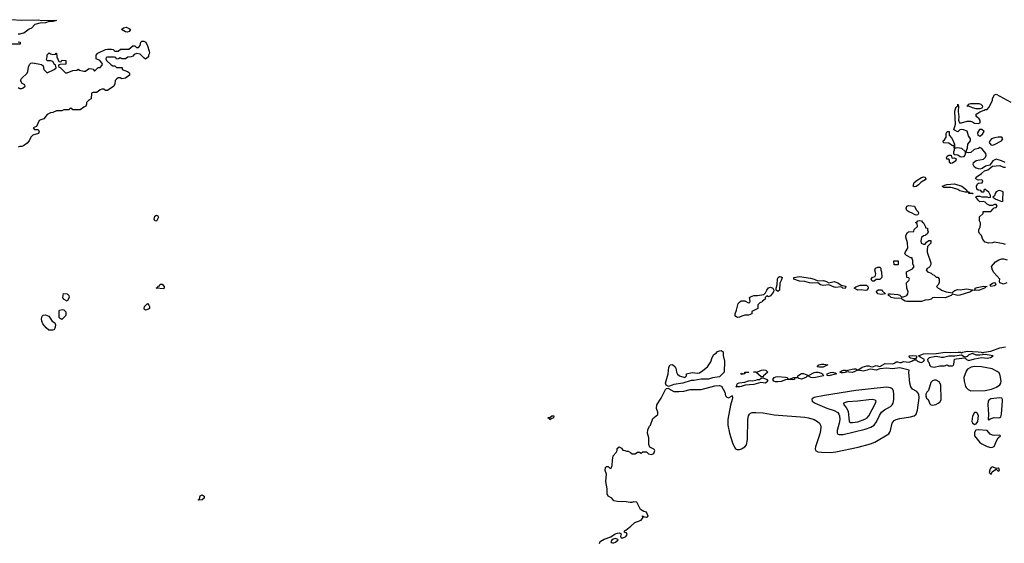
# Model space of a CAD drawing. Header units: inches. Extents: x 2386215 to 2556187, y 580866 to 760840.
# Tile 97 of 203: x 2455287 to 2466099, y 674032 to 679778. Entities that reach past the tile are written whole.
import ezdxf

# ---------------------------------------------------------------- set-up
doc = ezdxf.new("R2010")
doc.units = ezdxf.units.IN
doc.header["$MEASUREMENT"] = 0
doc.layers.add('C4657', color=7, linetype='Continuous')
doc.layers.add('C4667', color=7, linetype='Continuous')

msp = doc.modelspace()

# ---------------------------------------------------------------- linework, layer by layer
at = {"layer": 'C4657', "color": 5, "elevation": 80}
for points in [[(2455190, 679778), (2455310, 679772), (2455490, 679777), (2455530, 679770), (2455670, 679773), (2455692, 679770), (2455650, 679758), (2455610, 679758), (2455570, 679744), (2455510, 679739), (2455455, 679725), (2455415, 679685), (2455390, 679675), (2455331, 679629), (2455312, 679628), (2455290, 679618), (2455270, 679618)], [(2455270, 679534), (2455291, 679531), (2455294, 679510), (2455290, 679508), (2455191, 679509)], [(2455270, 679034), (2455290, 679022), (2455310, 679022), (2455326, 679030), (2455346, 679050), (2455342, 679062), (2455316, 679076), (2455295, 679110), (2455306, 679134), (2455370, 679192), (2455377, 679210), (2455383, 679257), (2455393, 679287), (2455410, 679301), (2455430, 679303), (2455527, 679287), (2455545, 679270), (2455552, 679230), (2455590, 679194), (2455666, 679230), (2455686, 679250), (2455682, 679282), (2455670, 679286), (2455650, 679318), (2455630, 679328), (2455590, 679326), (2455582, 679342), (2455589, 679370), (2455588, 679392), (2455610, 679414), (2455624, 679404), (2455650, 679394), (2455682, 679398), (2455686, 679410), (2455691, 679411), (2455694, 679370), (2455718, 679318), (2455730, 679314), (2455742, 679318), (2455748, 679332), (2455794, 679330), (2455794, 679290), (2455730, 679286), (2455718, 679282), (2455714, 679270), (2455718, 679258), (2455733, 679253), (2455790, 679194), (2455810, 679194), (2455870, 679222), (2455916, 679224), (2455930, 679234), (2455944, 679224), (2455990, 679212), (2456010, 679212), (2456030, 679232), (2456050, 679242), (2456080, 679240), (2456093, 679233), (2456110, 679214), (2456147, 679253), (2456170, 679254), (2456190, 679274), (2456195, 679285), (2456190, 679306), (2456166, 679330), (2456126, 679350), (2456126, 679390), (2456146, 679410), (2456229, 679451), (2456250, 679456), (2456295, 679455), (2456314, 679450), (2456333, 679433), (2456367, 679433), (2456393, 679453), (2456487, 679453), (2456530, 679492), (2456550, 679492), (2456570, 679474), (2456590, 679474), (2456610, 679494), (2456618, 679530), (2456630, 679542), (2456650, 679542), (2456672, 679530), (2456691, 679491), (2456710, 679434), (2456711, 679410), (2456702, 679390), (2456702, 679370), (2456670, 679346), (2456650, 679358), (2456610, 679398), (2456570, 679408), (2456545, 679395), (2456530, 679378), (2456511, 679369), (2456473, 679367), (2456450, 679348), (2456410, 679348), (2456390, 679358), (2456372, 679348), (2456350, 679346), (2456342, 679362), (2456327, 679367), (2456253, 679367), (2456238, 679362), (2456234, 679350), (2456242, 679330), (2456290, 679282), (2456310, 679272), (2456332, 679272), (2456350, 679254), (2456413, 679253), (2456414, 679230), (2456470, 679211), (2456482, 679202), (2456492, 679190), (2456492, 679170), (2456450, 679135), (2456410, 679129), (2456390, 679138), (2456370, 679138), (2456354, 679130), (2456334, 679110), (2456333, 679073), (2456322, 679050), (2456250, 679002), (2456230, 679002), (2456210, 679015), (2456190, 679015), (2456170, 679009), (2456150, 678988), (2456130, 678978), (2456090, 678978), (2456074, 678970), (2456072, 678910), (2456045, 678895), (2456022, 678870), (2456022, 678850), (2456013, 678827), (2455990, 678818), (2455950, 678789), (2455870, 678789), (2455850, 678806), (2455838, 678802), (2455830, 678789), (2455772, 678788), (2455750, 678778), (2455690, 678778), (2455650, 678758), (2455624, 678756), (2455590, 678738), (2455551, 678689), (2455520, 678680), (2455502, 678670), (2455470, 678606), (2455434, 678590), (2455450, 678574), (2455490, 678574), (2455502, 678550), (2455492, 678530), (2455431, 678509), (2455410, 678488), (2455390, 678448), (2455370, 678422), (2455330, 678395), (2455310, 678388), (2455290, 678388), (2455270, 678378)]]:
    msp.add_lwpolyline(points, dxfattribs=at)
for points in [[(2456470, 679642), (2456450, 679644), (2456406, 679670), (2456426, 679690), (2456455, 679695), (2456490, 679682), (2456502, 679670), (2456490, 679648)], [(2456790, 677568), (2456770, 677569), (2456762, 677590), (2456770, 677622), (2456790, 677631), (2456804, 677624), (2456811, 677610)], [(2456870, 676826), (2456786, 676830), (2456802, 676838), (2456810, 676854), (2456822, 676858), (2456830, 676874), (2456850, 676874), (2456874, 676850), (2456874, 676830)], [(2455810, 676688), (2455768, 676710), (2455762, 676730), (2455768, 676772), (2455810, 676771), (2455825, 676750), (2455831, 676730)], [(2455750, 676489), (2455730, 676498), (2455722, 676510), (2455722, 676578), (2455726, 676590), (2455758, 676598), (2455773, 676593), (2455792, 676572), (2455792, 676530)], [(2456670, 676589), (2456658, 676598), (2456655, 676610), (2456659, 676630), (2456690, 676662), (2456705, 676645), (2456712, 676630), (2456712, 676610), (2456700, 676600)], [(2455650, 676369), (2455606, 676370), (2455576, 676396), (2455541, 676441), (2455529, 676470), (2455525, 676495), (2455534, 676526), (2455544, 676536), (2455570, 676538), (2455606, 676526), (2455642, 676470), (2455674, 676450), (2455682, 676430), (2455677, 676403), (2455664, 676376)], [(2457250, 674506), (2457246, 674510), (2457262, 674518), (2457269, 674551), (2457290, 674562), (2457311, 674550), (2457311, 674529), (2457290, 674508)]]:
    msp.add_lwpolyline(points, close=True, dxfattribs=at)
at = {"layer": 'C4667', "color": 5, "elevation": 80}
for points in [[(2466108, 678210), (2466068, 678230), (2466010, 678249), (2465971, 678230), (2465938, 678182), (2465892, 678170), (2465856, 678144), (2465830, 678139), (2465790, 678149), (2465770, 678159), (2465756, 678190), (2465761, 678210), (2465790, 678231), (2465870, 678247), (2465893, 678270), (2465899, 678290), (2465896, 678310), (2465850, 678364), (2465830, 678375), (2465814, 678366), (2465767, 678353), (2465730, 678319), (2465710, 678316), (2465682, 678322), (2465678, 678330), (2465694, 678370), (2465699, 678410), (2465729, 678450), (2465729, 678470), (2465704, 678504), (2465690, 678553), (2465650, 678569), (2465627, 678573), (2465611, 678569), (2465590, 678546), (2465546, 678570), (2465561, 678630), (2465555, 678770), (2465559, 678790), (2465570, 678822), (2465578, 678822), (2465588, 678832), (2465590, 678852), (2465594, 678830), (2465591, 678770), (2465599, 678710), (2465595, 678675), (2465607, 678647), (2465627, 678647), (2465690, 678664), (2465726, 678666), (2465750, 678658), (2465770, 678644), (2465810, 678638), (2465833, 678647), (2465834, 678670), (2465822, 678690), (2465798, 678710), (2465786, 678730), (2465796, 678744), (2465830, 678765), (2465876, 678784), (2465890, 678794), (2465910, 678794), (2465930, 678814), (2465968, 678890), (2465970, 678914), (2465990, 678954), (2466010, 678962), (2466170, 678871)], [(2466110, 677309), (2466090, 677319), (2465990, 677335), (2465970, 677329), (2465930, 677325), (2465890, 677338), (2465864, 677364), (2465848, 677410), (2465826, 677430), (2465818, 677450), (2465818, 677470), (2465834, 677506), (2465838, 677530), (2465838, 677550), (2465828, 677572), (2465827, 677613), (2465866, 677650), (2465867, 677673), (2465950, 677674), (2465976, 677704), (2465988, 677712), (2466010, 677718), (2466022, 677730), (2466010, 677748), (2465990, 677748), (2465970, 677738), (2465940, 677740), (2465910, 677755), (2465890, 677775), (2465870, 677782), (2465830, 677778), (2465810, 677798), (2465787, 677833), (2465800, 677840), (2465830, 677842), (2465850, 677834), (2465910, 677834), (2465930, 677825), (2465946, 677830), (2465946, 677850), (2465930, 677886), (2465902, 677902), (2465890, 677918), (2465874, 677910), (2465874, 677890), (2465870, 677886), (2465850, 677886), (2465842, 677902), (2465810, 677908), (2465798, 677918), (2465795, 677950), (2465804, 677976), (2465816, 677984), (2465854, 677986), (2465862, 678010), (2465850, 678022), (2465810, 678018), (2465786, 678030), (2465789, 678051), (2465848, 678090), (2465880, 678120), (2465918, 678130), (2465968, 678172), (2466050, 678178), (2466090, 678161), (2466110, 678161)], [(2466128, 676890), (2466090, 676874), (2466049, 676890), (2466044, 676910), (2466049, 676930), (2465984, 677004), (2465969, 677030), (2465958, 677070), (2466001, 677119), (2466037, 677143), (2466070, 677154), (2466090, 677155), (2466130, 677141)], [(2461654, 674030), (2461662, 674050), (2461704, 674076), (2461777, 674103), (2461826, 674134), (2461850, 674142), (2461870, 674145), (2461882, 674142), (2461890, 674134), (2461885, 674105), (2461892, 674092), (2461910, 674091), (2461938, 674102), (2461948, 674110), (2461958, 674130), (2461950, 674146), (2461929, 674149), (2461928, 674170), (2461943, 674177), (2461999, 674221), (2462040, 674260), (2462110, 674286), (2462128, 674310), (2462127, 674333), (2462144, 674324), (2462170, 674318), (2462188, 674330), (2462170, 674375), (2462140, 674380), (2462103, 674403), (2462062, 674482), (2462030, 674486), (2462010, 674478), (2461990, 674478), (2461948, 674488), (2461850, 674489), (2461810, 674498), (2461788, 674528), (2461750, 674548), (2461736, 674576), (2461739, 674630), (2461724, 674710), (2461729, 674790), (2461715, 674830), (2461718, 674862), (2461730, 674874), (2461750, 674874), (2461770, 674854), (2461782, 674858), (2461794, 674886), (2461795, 674945), (2461802, 674990), (2461838, 675030), (2461848, 675050), (2461848, 675072), (2461868, 675092), (2461897, 675077), (2461910, 675054), (2461932, 675052), (2461950, 675042), (2461970, 675042), (2461994, 675030), (2462013, 675013), (2462047, 675013), (2462070, 675032), (2462092, 675032), (2462110, 675022), (2462130, 675034), (2462170, 675034), (2462193, 675013), (2462226, 675006), (2462250, 675018), (2462260, 675050), (2462257, 675057), (2462250, 675065), (2462208, 675088), (2462195, 675115), (2462195, 675190), (2462182, 675242), (2462183, 675277), (2462202, 675318), (2462214, 675330), (2462239, 675401), (2462295, 675445), (2462294, 675470), (2462279, 675510), (2462284, 675550), (2462330, 675625), (2462379, 675721), (2462390, 675731), (2462410, 675734), (2462411, 675731), (2462470, 675699), (2462523, 675697), (2462578, 675702), (2462650, 675719), (2462770, 675719), (2462921, 675759), (2462970, 675762), (2462995, 675755), (2463031, 675692), (2463038, 675650), (2463050, 675635), (2463070, 675630), (2463109, 675651), (2463110, 675654), (2463114, 675630), (2463111, 675610), (2463092, 675548), (2463062, 675390), (2463061, 675330), (2463081, 675241), (2463115, 675135), (2463140, 675080), (2463148, 675068), (2463162, 675062), (2463190, 675060), (2463212, 675068), (2463249, 675090), (2463268, 675112), (2463280, 675170), (2463284, 675390), (2463289, 675430), (2463299, 675450), (2463310, 675460), (2463330, 675468), (2463370, 675469), (2463450, 675463), (2463570, 675443), (2463910, 675416), (2463950, 675409), (2464010, 675390), (2464047, 675370), (2464069, 675350), (2464080, 675330), (2464084, 675310), (2464082, 675270), (2464074, 675234), (2464026, 675090), (2464022, 675070), (2464027, 675050), (2464050, 675036), (2464090, 675031), (2464190, 675030), (2464250, 675036), (2464493, 675087), (2464630, 675124), (2464677, 675143), (2464830, 675233), (2464842, 675250), (2464850, 675270), (2464867, 675350), (2464890, 675379), (2464910, 675391), (2464950, 675403), (2465070, 675419), (2465110, 675430), (2465131, 675450), (2465147, 675493), (2465162, 675630), (2465159, 675670), (2465138, 675698), (2465090, 675724), (2465071, 675750), (2465062, 675790), (2465052, 675908), (2465054, 675930), (2464950, 675959), (2464870, 675946), (2464810, 675952), (2464733, 675947), (2464690, 675933), (2464630, 675944), (2464610, 675940), (2464594, 675930), (2464550, 675922), (2464490, 675930), (2464430, 675907), (2464386, 675910), (2464378, 675930), (2464447, 675947), (2464470, 675945), (2464490, 675932), (2464537, 675963), (2464590, 675980), (2464610, 675981), (2464630, 675971), (2464650, 675970), (2464690, 675984), (2464730, 675973), (2464790, 676004), (2464870, 676003), (2464894, 676010), (2464910, 676023), (2464925, 676025), (2464950, 676015), (2464970, 676016), (2464990, 676028), (2465050, 676020), (2465082, 676030), (2465097, 676043), (2465110, 676047), (2465130, 676047), (2465144, 676030), (2465170, 676018), (2465190, 676017), (2465215, 676030), (2465221, 676050), (2465175, 676075), (2465158, 676090), (2465210, 676111), (2465350, 676113), (2465448, 676128), (2465510, 676124), (2465591, 676131), (2465618, 676130), (2465630, 676123), (2465642, 676130), (2465690, 676139), (2465810, 676134), (2465845, 676130), (2465850, 676125), (2465870, 676125), (2465878, 676130), (2465950, 676142), (2466050, 676176), (2466110, 676188)]]:
    msp.add_lwpolyline(points, dxfattribs=at)
at = {"layer": 'C4667', "color": 5}
for points, elevation in [([(2465830, 678798), (2465790, 678799), (2465750, 678809), (2465710, 678829), (2465686, 678830), (2465702, 678838), (2465706, 678850), (2465730, 678858), (2465818, 678858), (2465842, 678850), (2465855, 678835), (2465858, 678822), (2465850, 678806)], 80), ([(2465571, 678371), (2465585, 678375), (2465628, 678368), (2465667, 678330), (2465670, 678314), (2465674, 678314), (2465666, 678290), (2465650, 678274), (2465630, 678269), (2465613, 678273), (2465590, 678292), (2465556, 678296), (2465543, 678303), (2465543, 678330), (2465550, 678350), (2465549, 678389), (2465536, 678396), (2465530, 678395), (2465490, 678423), (2465430, 678428), (2465429, 678450), (2465441, 678459), (2465462, 678490), (2465462, 678530), (2465470, 678551), (2465494, 678550), (2465492, 678510), (2465520, 678480), (2465534, 678454), (2465551, 678410), (2465553, 678373)], 80), ([(2465850, 678574), (2465827, 678573), (2465804, 678536), (2465808, 678510), (2465830, 678501), (2465860, 678520), (2465878, 678550)], 80), ([(2466030, 678489), (2465990, 678482), (2465959, 678470), (2465941, 678450), (2465931, 678430), (2465950, 678405), (2465970, 678401), (2465990, 678407), (2466068, 678450), (2466082, 678470), (2466079, 678479), (2466070, 678488)], 80), ([(2465530, 678258), (2465550, 678261), (2465571, 678251), (2465565, 678230), (2465530, 678205), (2465510, 678199), (2465495, 678210), (2465498, 678238), (2465489, 678249), (2465469, 678249), (2465463, 678263), (2465470, 678281), (2465490, 678290), (2465511, 678291), (2465514, 678290), (2465522, 678262)], 80), ([(2465110, 677945), (2465098, 677950), (2465110, 677990), (2465142, 678018), (2465190, 678045), (2465210, 678054), (2465230, 678050), (2465236, 678030), (2465230, 678021), (2465185, 677995), (2465155, 677965), (2465130, 677949)], 80), ([(2465730, 677874), (2465750, 677874), (2465754, 677870), (2465754, 677866), (2465750, 677866), (2465710, 677869), (2465706, 677886), (2465670, 677884), (2465610, 677899), (2465590, 677914), (2465530, 677933), (2465510, 677937), (2465436, 677936), (2465422, 677942), (2465418, 677950), (2465466, 677970), (2465550, 677976), (2465631, 677950), (2465682, 677910), (2465692, 677892), (2465714, 677890), (2465718, 677878)], 80), ([(2466050, 677904), (2466030, 677899), (2466011, 677889), (2465998, 677870), (2465990, 677846), (2465974, 677830), (2466007, 677807), (2466070, 677782), (2466086, 677790), (2466082, 677802), (2466086, 677890)], 80), ([(2465130, 677634), (2465118, 677638), (2465080, 677660), (2465049, 677669), (2465030, 677684), (2465021, 677710), (2465030, 677731), (2465050, 677738), (2465111, 677731), (2465131, 677690), (2465151, 677670), (2465155, 677650), (2465150, 677638)], 80), ([(2465210, 677314), (2465230, 677314), (2465243, 677337), (2465270, 677354), (2465290, 677354), (2465292, 677350), (2465290, 677326), (2465254, 677290), (2465252, 677250), (2465253, 677227), (2465291, 677111), (2465292, 677090), (2465277, 677063), (2465250, 677046), (2465242, 677030), (2465244, 677024), (2465254, 677010), (2465296, 676996), (2465310, 676982), (2465330, 676974), (2465350, 676954), (2465370, 676954), (2465374, 676950), (2465382, 676930), (2465382, 676890), (2465370, 676866), (2465354, 676850), (2465372, 676832), (2465390, 676825), (2465408, 676808), (2465462, 676790), (2465530, 676782), (2465533, 676790), (2465554, 676806), (2465583, 676817), (2465615, 676815), (2465683, 676823), (2465769, 676811), (2465778, 676822), (2465777, 676830), (2465800, 676840), (2465874, 676854), (2465912, 676850), (2465893, 676847), (2465883, 676837), (2465881, 676830), (2465826, 676810), (2465810, 676807), (2465750, 676810), (2465727, 676790), (2465610, 676755), (2465590, 676751), (2465530, 676766), (2465514, 676750), (2465450, 676724), (2465330, 676730), (2465310, 676724), (2465294, 676710), (2465270, 676702), (2465230, 676700), (2465190, 676686), (2465030, 676684), (2465009, 676690), (2464975, 676710), (2464970, 676718), (2464890, 676722), (2464855, 676730), (2464843, 676743), (2464828, 676750), (2464826, 676770), (2464849, 676771), (2464930, 676761), (2464953, 676753), (2464970, 676738), (2464990, 676735), (2465028, 676750), (2465038, 676770), (2465042, 676790), (2465028, 676832), (2465026, 676890), (2465050, 676914), (2465058, 676930), (2465050, 676946), (2465028, 676948), (2465026, 677010), (2465090, 677042), (2465108, 677070), (2465096, 677096), (2465095, 677135), (2465086, 677154), (2465086, 677166), (2465074, 677166), (2465026, 677190), (2465008, 677208), (2465015, 677230), (2465038, 677270), (2465034, 677330), (2465019, 677390), (2465019, 677410), (2465036, 677444), (2465046, 677450), (2465106, 677454), (2465110, 677474), (2465146, 677510), (2465142, 677542), (2465127, 677547), (2465127, 677553), (2465142, 677558), (2465149, 677571), (2465170, 677574), (2465190, 677572), (2465198, 677558), (2465211, 677550), (2465234, 677506), (2465234, 677494), (2465254, 677490), (2465254, 677470), (2465262, 677450), (2465250, 677426), (2465238, 677422), (2465234, 677410), (2465210, 677406), (2465190, 677386), (2465182, 677350), (2465185, 677325)], 80), ([(2464930, 677086), (2464888, 677088), (2464886, 677130), (2464932, 677132), (2464934, 677090)], 80), ([(2464730, 676926), (2464693, 676927), (2464670, 676908), (2464646, 676910), (2464638, 676930), (2464650, 676952), (2464682, 676958), (2464688, 676990), (2464678, 677030), (2464680, 677040), (2464686, 677050), (2464710, 677062), (2464730, 677062), (2464742, 677050), (2464742, 677030), (2464751, 677011), (2464752, 676948)], 80), ([(2463610, 676795), (2463595, 676810), (2463594, 676830), (2463606, 676870), (2463607, 676933), (2463614, 676950), (2463630, 676961), (2463650, 676957), (2463661, 676950), (2463650, 676915), (2463633, 676887), (2463630, 676809)], 80), ([(2464050, 676911), (2464115, 676915), (2464146, 676906), (2464170, 676891), (2464230, 676906), (2464270, 676891), (2464306, 676866), (2464355, 676855), (2464359, 676850), (2464350, 676829), (2464326, 676830), (2464319, 676839), (2464305, 676845), (2464250, 676838), (2464230, 676842), (2464170, 676870), (2464110, 676862), (2464082, 676870), (2464050, 676890), (2463990, 676886), (2463959, 676890), (2463910, 676905), (2463850, 676908), (2463788, 676930), (2463786, 676950), (2463850, 676959), (2463970, 676943), (2464011, 676931)], 80), ([(2463510, 676738), (2463490, 676746), (2463474, 676730), (2463474, 676710), (2463442, 676690), (2463438, 676682), (2463414, 676670), (2463394, 676650), (2463394, 676610), (2463325, 676575), (2463325, 676550), (2463290, 676535), (2463250, 676535), (2463215, 676525), (2463190, 676512), (2463170, 676509), (2463150, 676519), (2463144, 676530), (2463143, 676550), (2463159, 676590), (2463178, 676662), (2463190, 676678), (2463210, 676691), (2463250, 676691), (2463290, 676672), (2463306, 676674), (2463308, 676690), (2463302, 676730), (2463310, 676738), (2463350, 676751), (2463390, 676751), (2463459, 676761), (2463478, 676782), (2463490, 676811), (2463510, 676835), (2463530, 676843), (2463558, 676830), (2463567, 676810), (2463563, 676790), (2463530, 676748)], 80), ([(2464570, 676805), (2464530, 676814), (2464490, 676809), (2464449, 676831), (2464470, 676845), (2464516, 676864), (2464584, 676864), (2464598, 676858), (2464604, 676844), (2464605, 676830), (2464590, 676810)], 80), ([(2464750, 676763), (2464710, 676768), (2464695, 676790), (2464698, 676802), (2464713, 676813), (2464750, 676814), (2464760, 676800), (2464794, 676770), (2464790, 676769)], 80), ([(2465950, 676850), (2465944, 676870), (2465970, 676887), (2465990, 676893), (2465998, 676890), (2466005, 676870), (2465990, 676858)], 80), ([(2462690, 675819), (2462660, 675820), (2462570, 675790), (2462470, 675774), (2462450, 675768), (2462410, 675752), (2462387, 675767), (2462377, 675790), (2462408, 675890), (2462416, 675964), (2462430, 675992), (2462454, 675994), (2462486, 675970), (2462493, 675953), (2462498, 675910), (2462510, 675888), (2462531, 675870), (2462590, 675852), (2462608, 675870), (2462610, 675892), (2462670, 675905), (2462730, 675899), (2462750, 675903), (2462790, 675927), (2462838, 675970), (2462875, 676025), (2462890, 676072), (2462910, 676105), (2462937, 676123), (2462950, 676138), (2462970, 676145), (2462990, 676146), (2463010, 676132), (2463013, 676093), (2463027, 676030), (2463021, 675910), (2463006, 675890), (2462970, 675857), (2462893, 675847), (2462850, 675834), (2462770, 675833)], 80), ([(2465110, 676055), (2465070, 676063), (2465059, 676070), (2465055, 676090), (2465090, 676094), (2465134, 676090), (2465134, 676070), (2465130, 676066), (2465122, 676058)], 80), ([(2465750, 676113), (2465710, 676100), (2465690, 676081), (2465670, 676073), (2465657, 676077), (2465630, 676097), (2465554, 676086), (2465490, 676087), (2465430, 676071), (2465408, 676070), (2465350, 676082), (2465273, 676067), (2465254, 676050), (2465260, 676030), (2465270, 676021), (2465282, 675982), (2465293, 675973), (2465330, 675965), (2465390, 675980), (2465441, 675979), (2465470, 675990), (2465490, 675979), (2465530, 675979), (2465537, 675983), (2465543, 675997), (2465550, 676051), (2465570, 676055), (2465666, 676066), (2465685, 676050), (2465710, 676037), (2465770, 676058), (2465850, 676071), (2465910, 676065), (2465946, 676070), (2465978, 676090), (2465890, 676104), (2465830, 676097), (2465790, 676098)], 80), ([(2464070, 675963), (2464045, 675970), (2464061, 675990), (2464090, 675996), (2464118, 675998), (2464162, 675990), (2464110, 675965)], 80), ([(2465770, 675973), (2465736, 675964), (2465696, 675944), (2465679, 675921), (2465654, 675850), (2465659, 675810), (2465674, 675754), (2465681, 675741), (2465700, 675720), (2465730, 675706), (2465890, 675707), (2465958, 675722), (2466014, 675746), (2466049, 675771), (2466061, 675790), (2466065, 675810), (2466054, 675874), (2466041, 675901), (2466019, 675919), (2465966, 675946), (2465848, 675968)], 80), ([(2463476, 675790), (2463425, 675795), (2463350, 675774), (2463253, 675767), (2463210, 675751), (2463190, 675749), (2463149, 675750), (2463162, 675758), (2463161, 675770), (2463170, 675785), (2463186, 675794), (2463250, 675800), (2463290, 675816), (2463310, 675819), (2463330, 675815), (2463370, 675823), (2463390, 675831), (2463410, 675831), (2463430, 675845), (2463450, 675846), (2463490, 675830), (2463503, 675810)], 80), ([(2463210, 675885), (2463204, 675890), (2463210, 675898), (2463230, 675892), (2463246, 675894), (2463248, 675910), (2463294, 675910), (2463290, 675906), (2463254, 675906), (2463250, 675890)], 80), ([(2463430, 675858), (2463370, 675909), (2463346, 675910), (2463390, 675914), (2463431, 675931), (2463454, 675934), (2463481, 675930), (2463501, 675910), (2463456, 675870), (2463450, 675858)], 80), ([(2463990, 675848), (2463974, 675850), (2463950, 675865), (2463930, 675861), (2463921, 675850), (2463870, 675833), (2463841, 675841), (2463830, 675849), (2463811, 675849), (2463794, 675846), (2463796, 675830), (2463770, 675825), (2463730, 675830), (2463696, 675824), (2463650, 675807), (2463610, 675802), (2463585, 675805), (2463569, 675810), (2463556, 675830), (2463570, 675850), (2463590, 675860), (2463610, 675862), (2463695, 675855), (2463711, 675850), (2463730, 675831), (2463786, 675850), (2463828, 675852), (2463833, 675870), (2463870, 675894), (2463895, 675895), (2463930, 675879), (2463950, 675875), (2464010, 675908), (2464030, 675911), (2464050, 675911), (2464090, 675899), (2464104, 675890), (2464112, 675870), (2464025, 675850)], 80), ([(2464170, 675870), (2464155, 675875), (2464153, 675890), (2464190, 675906), (2464210, 675910), (2464228, 675908), (2464243, 675903), (2464256, 675890)], 80), ([(2464330, 675901), (2464310, 675902), (2464294, 675910), (2464310, 675926), (2464333, 675933), (2464354, 675930), (2464362, 675922), (2464365, 675910), (2464350, 675906)], 80), ([(2464804, 675744), (2464470, 675707), (2464125, 675655), (2464009, 675631), (2463990, 675618), (2463984, 675610), (2463987, 675590), (2464020, 675570), (2464150, 675514), (2464231, 675491), (2464269, 675469), (2464282, 675450), (2464289, 675430), (2464291, 675390), (2464286, 675350), (2464263, 675270), (2464263, 675243), (2464270, 675230), (2464285, 675225), (2464330, 675227), (2464570, 675286), (2464632, 675308), (2464670, 675330), (2464696, 675364), (2464727, 675433), (2464749, 675471), (2464782, 675498), (2464850, 675534), (2464869, 675550), (2464880, 675570), (2464886, 675610), (2464887, 675670), (2464882, 675702), (2464870, 675726), (2464850, 675738)], 120), ([(2465350, 675821), (2465330, 675821), (2465310, 675814), (2465290, 675795), (2465266, 675710), (2465248, 675692), (2465236, 675670), (2465236, 675650), (2465243, 675623), (2465261, 675610), (2465281, 675561), (2465292, 675552), (2465310, 675546), (2465345, 675555), (2465372, 675568), (2465394, 675586), (2465404, 675610), (2465402, 675770), (2465385, 675805)], 80), ([(2466050, 675630), (2465950, 675618), (2465930, 675604), (2465923, 675590), (2465918, 675550), (2465926, 675450), (2465922, 675390), (2465930, 675386), (2465943, 675397), (2465986, 675414), (2466030, 675410), (2466050, 675413), (2466059, 675421), (2466068, 675450), (2466080, 675590), (2466080, 675610), (2466070, 675626)], 80), ([(2464649, 675609), (2464610, 675607), (2464490, 675592), (2464376, 675584), (2464332, 675570), (2464338, 675550), (2464362, 675522), (2464383, 675483), (2464395, 675370), (2464410, 675359), (2464430, 675357), (2464490, 675366), (2464567, 675393), (2464591, 675409), (2464611, 675429), (2464685, 675570), (2464692, 675590), (2464681, 675601)], 140), ([(2461110, 675388), (2461102, 675402), (2461090, 675406), (2461090, 675414), (2461110, 675414), (2461130, 675432), (2461154, 675430), (2461150, 675408), (2461122, 675398)], 80), ([(2465790, 675468), (2465773, 675467), (2465750, 675426), (2465742, 675370), (2465750, 675354), (2465770, 675334), (2465790, 675342), (2465808, 675370), (2465814, 675434), (2465800, 675460)], 80), ([(2465810, 675277), (2465785, 675275), (2465771, 675249), (2465771, 675210), (2465830, 675139), (2465850, 675122), (2465910, 675095), (2465950, 675084), (2465970, 675086), (2465986, 675094), (2466017, 675163), (2466032, 675188), (2466058, 675210), (2466050, 675218), (2465990, 675214), (2465970, 675217), (2465945, 675230), (2465909, 675269)], 80), ([(2465970, 674871), (2465955, 674865), (2465943, 674850), (2465931, 674810), (2465942, 674802), (2465950, 674787), (2465956, 674790), (2465965, 674815), (2465990, 674836), (2466010, 674844), (2466030, 674822), (2466047, 674830), (2466043, 674850), (2466030, 674857), (2466010, 674853)], 80), ([(2461830, 674084), (2461803, 674077), (2461790, 674068), (2461778, 674050), (2461782, 674042), (2461797, 674037), (2461810, 674036), (2461830, 674045), (2461858, 674070), (2461855, 674075)], 80)]:
    msp.add_lwpolyline(points, close=True, dxfattribs=dict(at, elevation=elevation))

doc.saveas('drawing.dxf')
